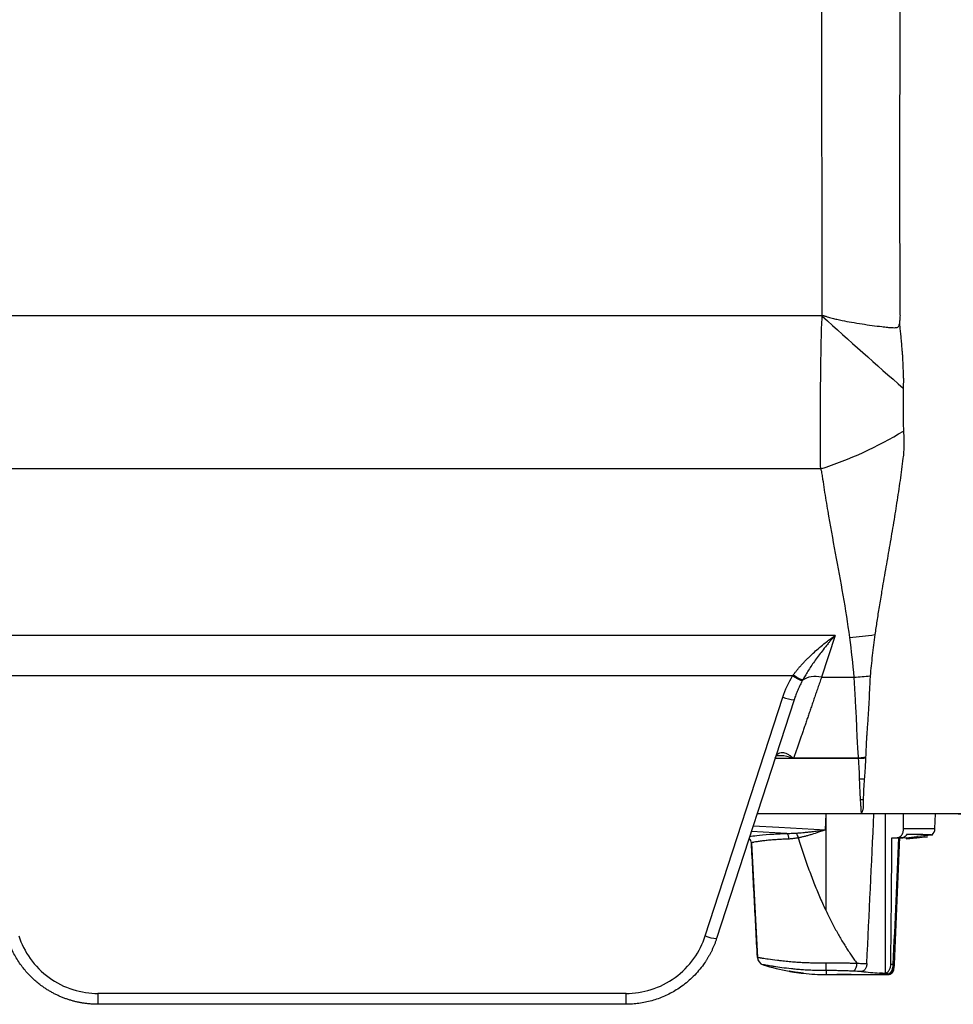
# Model space of a CAD drawing. Header units: millimetres. Extents: x 5 to 597, y 5 to 415.
# Tile 60 of 131: x 302 to 317, y 178 to 195. Entities that reach past the tile are written whole.
import ezdxf

# ---------------------------------------------------------------- set-up
doc = ezdxf.new("R2010")
doc.units = ezdxf.units.MM

msp = doc.modelspace()

# ---------------------------------------------------------------- linework, layer by layer
at = {"color": 8, "linetype": 'Continuous', "lineweight": 25}
for p, q in [((315.0354, 189.8483), (315.0263, 197.9754)), ((315.6455, 182.4169), (314.2423, 182.4169)), ((313.9408, 181.4889), (315.7045, 181.4889)), ((314.4347, 181.1563), (313.843, 181.1879)), ((316.4001, 181.2373), (316.9291, 181.2373)), ((315.0991, 178.8493), (315.0991, 178.7829))]:
    msp.add_line(p, q, dxfattribs=at)
at = {"color": 7, "linetype": 'Continuous', "lineweight": 25}
for p, q in [((315.0354, 189.8553), (299.853, 189.8553)), ((315.0081, 187.2838), (299.6898, 187.2838)), ((315.2492, 184.482), (299.349, 184.482)), ((315.2492, 184.482), (315.0221, 183.7831)), ((314.5368, 183.8044), (300.0614, 183.8044)), ((315.0221, 183.7831), (315.5715, 183.7831)), ((313.0681, 179.4329), (314.3724, 183.4469)), ((314.5626, 183.4025), (313.2583, 179.3885)), ((315.6276, 182.4184), (314.5579, 182.4184)), ((315.7045, 181.4829), (313.9389, 181.4829)), ((315.0898, 181.2167), (315.0991, 181.4829)), ((315.0991, 179.8525), (315.0991, 181.4829)), ((315.9025, 181.4829), (315.7482, 181.4829)), ((316.0989, 178.8046), (316.0967, 181.4829)), ((316.9291, 181.2373), (316.9376, 181.4829)), ((316.2062, 181.0829), (316.2917, 181.0829)), ((316.3711, 181.0829), (316.2917, 181.0829)), ((316.4459, 181.0826), (316.3342, 181.0708)), ((316.4459, 181.0827), (316.6253, 181.1016)), ((316.4459, 181.0827), (316.4466, 181.0627)), ((316.8049, 181.1002), (316.4466, 181.0625)), ((316.4466, 181.0627), (316.626, 181.0816)), ((316.4491, 181.1373), (316.4487, 181.1286)), ((316.4491, 181.1387), (316.4491, 181.1373)), ((316.6252, 181.1034), (316.6259, 181.0833)), ((316.8808, 181.1283), (316.6253, 181.1014)), ((313.8438, 180.9949), (313.8438, 180.993)), ((313.8438, 180.993), (313.9445, 179.0725)), ((313.9445, 179.0725), (313.9445, 179.0732)), ((314.042, 178.947), (314.042, 178.9464)), ((315.0991, 178.7829), (315.2791, 178.7829)), ((315.5191, 178.7829), (316.142, 178.7829)), ((311.7366, 178.4655), (302.8616, 178.4655)), ((302.8616, 178.4655), (302.8616, 178.2829)), ((311.7366, 178.2829), (311.7366, 178.4655)), ((311.7366, 178.2829), (302.8616, 178.2829))]:
    msp.add_line(p, q, dxfattribs=at)
at = {"color": 7, "linetype": 'Continuous', "lineweight": 25, "flags": 128}
msp.add_lwpolyline([(316.4001, 181.2373), (316.4005, 181.3749), (316.4008, 181.4829)], dxfattribs=at)
at = {"color": 8, "linetype": 'Continuous', "lineweight": 25, "flags": 128}
msp.add_lwpolyline([(313.8735, 181.2816), (314.3032, 181.2587), (315.0898, 181.2167)], dxfattribs=at)
at = {"color": 7, "linetype": 'Continuous', "lineweight": 25}
for centre, radius, start, end in [((437.0118, 325.652), 182.5401, 228.070416, 228.641614), ((313.0191, 193.479), 6.5067, 287.79974, 301.30907), ((315.0224, 190.5901), 6.1591, 274.42342, 278.3776), ((315.154, 184.7646), 1.1414, 237.26847, 246.42157), ((315.2612, 189.9211), 6.1459, 272.89412, 275.39335), ((314.601, 183.997), 0.5957, 247.43327, 266.30462), ((315.4347, 187.1559), 4.7437, 272.54763, 273.96424), ((315.6061, 186.5685), 4.4973, 270.7173, 271.72291), ((315.613, 185.9906), 4.2635, 270.87769, 271.48348), ((314.3706, 181.0717), 0.1062, 354.62367, 52.80511), ((314.4292, 181.0532), 0.2042, 7.7738, 32.08835), ((316.7692, 181.2429), 0.16, 314.25479, 358), ((313.744, 180.9878), 0.1, 3, 53.12836), ((313.2967, 179.9829), 0.5957, 247.43327, 266.30462), ((314.0843, 179.0805), 0.14, 183.00126, 252.42253), ((314.0843, 179.0798), 0.14, 183, 252.42025), ((315.0991, 182.2829), 3.5, 252.42025, 259.80396), ((316.0808, 178.9586), 0.9877, 178.76677, 186.35699), ((315.4646, 178.9572), 0.1509, 309.00142, 6.51742), ((316.2175, 178.6773), 0.2768, 84.96968, 87.8535), ((315.0991, 182.2829), 3.5, 263.75585, 270), ((316.1392, 178.8949), 0.0999, 269.96243, 357.46903)]:
    msp.add_arc(centre, radius, start, end, dxfattribs=at)
at = {"color": 8, "linetype": 'Continuous', "lineweight": 25}
msp.add_arc((313.744, 180.9897), 0.1, 3.00243, 52.77567, dxfattribs=at)
for points, knots in [([(316.3419, 197.9554), (316.3386, 196.1233), (316.3342, 193.6498), (316.3352, 191.0148), (316.3372, 190.1684), (316.3395, 189.9504), (316.3404, 189.8872), (316.3413, 189.8675), (316.3416, 189.8608)], [0, 0, 0, 0, 0.6789963, 0.9166775, 0.9765737, 0.9926968, 0.9974797, 1, 1, 1, 1]), ([(314.2682, 182.4721), (314.2689, 182.4735), (314.2778, 182.4918), (314.3148, 182.5148), (314.3798, 182.523), (314.4419, 182.496), (314.4849, 182.4698), (314.5066, 182.455), (314.527, 182.4393), (314.5397, 182.4289), (314.5463, 182.4235), (314.5497, 182.4211), (314.5513, 182.42), (314.5523, 182.4194), (314.5534, 182.4191), (314.5542, 182.4189)], [0, 0, 0, 0, 0.01178811, 0.1531547, 0.4349139, 0.71723717, 0.7661016, 0.85864104, 0.92932763, 0.96465956, 0.9820484, 0.99230428, 0.99361082, 0.99549915, 1, 1, 1, 1]), ([(314.5579, 182.4184), (314.5571, 182.4183), (314.5554, 182.418), (314.5271, 182.4191), (314.4461, 182.4598), (314.3583, 182.4612), (314.2927, 182.4622)], [0, 0, 0, 0, 0.0083517, 0.0166057, 0.2661126, 1, 1, 1, 1]), ([(313.8159, 181.1044), (313.8507, 181.1097), (313.9262, 181.1211), (314.1407, 181.143), (314.3367, 181.1519), (314.4347, 181.1563)], [0, 0, 0, 0, 0.29986535, 0.64982717, 1, 1, 1, 1])]:
    msp.add_open_spline(points, degree=3, knots=knots, dxfattribs=at)
at = {"color": 7, "linetype": 'Continuous', "lineweight": 25}
for points, knots in [([(315.0081, 187.2838), (315.0078, 187.3071), (315.0071, 187.3538), (315.0063, 187.4255), (315.0055, 187.4986), (315.0049, 187.5731), (315.0044, 187.6489), (315.004, 187.7262), (315.0037, 187.8047), (315.0035, 187.8846), (315.0034, 187.9657), (315.0035, 188.048), (315.0036, 188.1315), (315.0039, 188.2162), (315.0043, 188.3019), (315.0048, 188.3888), (315.0059, 188.5547), (315.0084, 188.8054), (315.0123, 189.0878), (315.0163, 189.3177), (315.0191, 189.4674), (315.0216, 189.5855), (315.0242, 189.6758), (315.0282, 189.7604), (315.0331, 189.8196), (315.0354, 189.8483)], [0, 0, 0, 0, 0.03269642, 0.06546873, 0.09831698, 0.13124124, 0.16424153, 0.19731793, 0.23047047, 0.26369922, 0.2970042, 0.33038548, 0.36384311, 0.39737713, 0.43098759, 0.46467453, 0.49843801, 0.62230414, 0.74758061, 0.80930766, 0.87226685, 0.90925455, 0.93632849, 0.96924897, 1, 1, 1, 1]), ([(315.0361, 189.8483), (315.0364, 189.8508), (315.0369, 189.8551), (315.0404, 189.8606), (315.0464, 189.8625), (315.0533, 189.861), (315.061, 189.8585), (315.0694, 189.8558), (315.0796, 189.8521), (315.096, 189.847), (315.1231, 189.8389), (315.1595, 189.8284), (315.2135, 189.8139), (315.2832, 189.7969), (315.3909, 189.7738), (315.5319, 189.7476), (315.7007, 189.7204), (315.8716, 189.6957), (316.0139, 189.6775), (316.1228, 189.6653), (316.1939, 189.6586), (316.2445, 189.6565), (316.2793, 189.6577), (316.3035, 189.6647), (316.3192, 189.6785), (316.3271, 189.6981), (316.3293, 189.7122), (316.3305, 189.7203)], [0, 0, 0, 0, 0.0053826, 0.0094332, 0.0132942, 0.0182476, 0.0245628, 0.0309098, 0.0372911, 0.0481264, 0.0683208, 0.0986123, 0.1303643, 0.1899836, 0.2545002, 0.3700305, 0.5030057, 0.629466, 0.7516707, 0.8231696, 0.8760195, 0.9130644, 0.9381583, 0.9549569, 0.969008, 0.9822838, 1, 1, 1, 1]), ([(316.3416, 189.8608), (316.3401, 189.8343), (316.3374, 189.7874), (316.3326, 189.7407), (316.3305, 189.7203)], [0, 0, 0, 0, 0.5631423, 1, 1, 1, 1]), ([(316.3305, 189.7203), (316.334, 189.6909), (316.341, 189.6309), (316.3506, 189.5392), (316.36, 189.4404), (316.3683, 189.345), (316.3763, 189.2544), (316.3835, 189.1549), (316.3878, 189.0376), (316.3922, 188.9258), (316.3972, 188.8374), (316.398, 188.7734), (316.3973, 188.7072), (316.396, 188.6633), (316.3953, 188.639)], [0, 0, 0, 0, 0.0799538, 0.1633211, 0.2500245, 0.3499649, 0.4250516, 0.4999265, 0.6249814, 0.7499505, 0.8124297, 0.8749028, 0.93094, 1, 1, 1, 1]), ([(316.3953, 188.639), (316.3948, 188.6229), (316.394, 188.5915), (316.3934, 188.5447), (316.3936, 188.4987), (316.3938, 188.437), (316.3932, 188.3605), (316.3926, 188.2702), (316.3929, 188.1806), (316.3943, 188.0884), (316.3962, 188.001), (316.3991, 187.9444), (316.4003, 187.9199)], [0, 0, 0, 0, 0.0642361, 0.1250114, 0.1875052, 0.2500103, 0.3750096, 0.5000014, 0.6230638, 0.7499952, 0.8915478, 1, 1, 1, 1]), ([(316.4003, 187.9199), (316.4014, 187.9001), (316.4037, 187.8606), (316.4057, 187.8022), (316.4067, 187.7445), (316.4066, 187.6862), (316.4054, 187.6295), (316.4029, 187.5717), (316.3989, 187.5164), (316.3936, 187.4788), (316.3911, 187.461)], [0, 0, 0, 0, 0.1264591, 0.25199, 0.3765033, 0.4999191, 0.6324447, 0.7496553, 0.8820941, 1, 1, 1, 1]), ([(316.3911, 187.461), (316.3833, 187.3993), (316.3675, 187.2751), (316.3417, 187.0879), (316.3143, 186.8987), (316.2858, 186.7115), (316.2558, 186.5227), (316.2147, 186.2731), (316.161, 185.9601), (316.1062, 185.6481), (316.0635, 185.4028), (316.0278, 185.1943), (315.9907, 184.97), (315.9527, 184.728), (315.9305, 184.5722), (315.9197, 184.4967)], [0, 0, 0, 0, 0.0615089, 0.1236231, 0.1864157, 0.2500144, 0.3102665, 0.3750194, 0.5000253, 0.6250182, 0.6911515, 0.7499994, 0.8383852, 0.9216379, 1, 1, 1, 1]), ([(315.4974, 184.4494), (315.4655, 184.6865), (315.4279, 184.923), (315.3461, 185.3954), (315.3022, 185.6313), (315.2149, 186.1032), (315.1717, 186.3392), (315.1114, 186.6936), (315.0921, 186.8118), (315.0644, 186.9893), (315.0555, 187.0484), (315.0423, 187.1372), (315.0382, 187.1669), (315.0293, 187.2261), (315.0238, 187.2555), (315.0081, 187.2838)], [0, 0, 0, 0, 0.25, 0.25, 0.5, 0.5, 0.75, 0.75, 0.875, 0.875, 0.9375, 0.9375, 0.96875, 0.96875, 1, 1, 1, 1]), ([(314.546, 183.8172), (314.5553, 183.8298), (314.5744, 183.8556), (314.6049, 183.8942), (314.6375, 183.9338), (314.6725, 183.9742), (314.7096, 184.0154), (314.7491, 184.0573), (314.7908, 184.0998), (314.8348, 184.1428), (314.8929, 184.1974), (314.9691, 184.265), (315.0559, 184.337), (315.1507, 184.411), (315.2129, 184.4558), (315.2492, 184.482)], [0, 0, 0, 0, 0.0463652, 0.0949679, 0.1458314, 0.1989762, 0.2544203, 0.3121793, 0.3722673, 0.4346966, 0.4994783, 0.6166177, 0.7497855, 0.8537583, 1, 1, 1, 1]), ([(315.2492, 184.482), (315.2344, 184.4652), (315.2066, 184.4338), (315.168, 184.3887), (315.1353, 184.3497), (315.0902, 184.295), (315.0341, 184.2248), (314.966, 184.1353), (314.9036, 184.0491), (314.8456, 183.9646), (314.7933, 183.8837), (314.7466, 183.807), (314.7182, 183.7562), (314.7047, 183.7319)], [0, 0, 0, 0, 0.0777615, 0.1453514, 0.2027696, 0.250016, 0.3832233, 0.5003173, 0.6159095, 0.7236473, 0.8235539, 0.915659, 1, 1, 1, 1]), ([(315.9197, 184.4967), (315.9119, 184.4385), (315.8961, 184.3222), (315.875, 184.1484), (315.8556, 183.9752), (315.8445, 183.86), (315.8389, 183.8024)], [0, 0, 0, 0, 0.2508638, 0.5007994, 0.7503426, 1, 1, 1, 1]), ([(314.7047, 183.7319), (314.699, 183.7337), (314.6908, 183.7371), (314.6697, 183.747), (314.6568, 183.7535), (314.6278, 183.7691), (314.6117, 183.7781), (314.5788, 183.7972), (314.5621, 183.8073), (314.546, 183.8172)], [0, 0, 0, 0, 0.25, 0.25, 0.5, 0.5, 0.75, 0.75, 1, 1, 1, 1]), ([(315.0221, 183.7831), (315.0117, 183.7527), (314.991, 183.6923), (314.9605, 183.6034), (314.9306, 183.5162), (314.9013, 183.4307), (314.8726, 183.347), (314.8445, 183.2651), (314.817, 183.1849), (314.7901, 183.1064), (314.7638, 183.0298), (314.7381, 182.9548), (314.713, 182.8817), (314.6885, 182.8103), (314.6647, 182.7407), (314.6414, 182.6728), (314.6187, 182.6067), (314.5966, 182.5423), (314.5751, 182.4796), (314.5612, 182.4391), (314.5542, 182.4189)], [0, 0, 0, 0, 0.0581944, 0.116074, 0.1736396, 0.230892, 0.2878319, 0.3444601, 0.4007775, 0.4567849, 0.5124832, 0.5678731, 0.6229555, 0.6777314, 0.7322016, 0.786367, 0.8402287, 0.8937874, 0.9470442, 1, 1, 1, 1]), ([(315.0221, 183.7831), (314.9654, 183.7936), (314.9039, 183.7964), (314.7912, 183.7794), (314.7408, 183.7595), (314.7047, 183.7319)], [0, 0, 0, 0, 0.5, 0.5, 1, 1, 1, 1]), ([(315.6449, 182.4191), (315.6438, 182.4352), (315.6406, 182.4826), (315.6353, 182.5589), (315.6299, 182.6427), (315.6238, 182.7458), (315.6181, 182.8761), (315.6115, 183.0413), (315.6031, 183.2153), (315.5941, 183.3763), (315.5857, 183.524), (315.5787, 183.6518), (315.5739, 183.7393), (315.5715, 183.7831)], [0, 0, 0, 0, 0.0424584, 0.1255731, 0.1951596, 0.2506535, 0.3754064, 0.4999993, 0.6201748, 0.7493406, 0.8328733, 0.9164264, 1, 1, 1, 1]), ([(315.8387, 183.7994), (315.838, 183.7845), (315.8353, 183.7253), (315.8293, 183.595), (315.8209, 183.4181), (315.8109, 183.2298), (315.8016, 183.0844), (315.7936, 182.9731), (315.7872, 182.8904), (315.7811, 182.8095), (315.7748, 182.7154), (315.7687, 182.5868), (315.7648, 182.4907), (315.7624, 182.4322)], [0, 0, 0, 0, 0.0283371, 0.1124494, 0.2513145, 0.3794649, 0.5008604, 0.5632283, 0.6254018, 0.6876381, 0.7499939, 0.8478086, 1, 1, 1, 1]), ([(314.6974, 183.7184), (314.6893, 183.7031), (314.6741, 183.6741), (314.654, 183.6327), (314.6373, 183.5964), (314.616, 183.5475), (314.5957, 183.4971), (314.5786, 183.4501), (314.5705, 183.4264), (314.5659, 183.4128), (314.5637, 183.406), (314.5626, 183.4026)], [0, 0, 0, 0, 0.1511915, 0.2849275, 0.4012032, 0.5000281, 0.7497913, 0.8748283, 0.9374105, 0.9687205, 1, 1, 1, 1]), ([(314.2454, 182.4263), (314.2454, 182.4263), (314.2454, 182.4263), (314.2454, 182.4263), (314.2454, 182.4263), (314.2454, 182.4263), (314.2454, 182.4264), (314.2455, 182.4266), (314.2456, 182.427), (314.2457, 182.4273), (314.2457, 182.4274), (314.2457, 182.4274), (314.2458, 182.4275), (314.2516, 182.445), (314.2599, 182.4586), (314.2682, 182.4721)], [0, 0, 0, 0, 0.0001325, 0.0002647, 0.0005514, 0.0009011, 0.0013365, 0.0040982, 0.015009, 0.0188891, 0.0194067, 0.0195205, 0.0199207, 0.0220701, 1, 1, 1, 1]), ([(314.2662, 182.4605), (314.2662, 182.4604), (314.266, 182.4586), (314.2691, 182.4635), (314.2859, 182.4642), (314.2939, 182.4645)], [0, 0, 0, 0, 0.0299636, 0.5422789, 1, 1, 1, 1]), ([(315.6455, 182.4169), (315.6444, 182.4174), (315.6427, 182.4174), (315.6397, 182.4177), (315.6382, 182.4178), (315.6337, 182.4181), (315.6306, 182.4182), (315.6276, 182.4184)], [0, 0, 0, 0, 0.25, 0.25, 0.5, 0.5, 1, 1, 1, 1]), ([(315.7624, 182.4322), (315.7427, 182.4301), (315.723, 182.4281), (315.6838, 182.424), (315.6641, 182.422), (315.6449, 182.4191)], [0, 0, 0, 0, 0.5, 0.5, 1, 1, 1, 1]), ([(315.6624, 182.0716), (315.661, 182.1243), (315.6592, 182.1795), (315.6535, 182.2947), (315.6498, 182.3546), (315.6455, 182.4169)], [0, 0, 0, 0, 0.5, 0.5, 1, 1, 1, 1]), ([(315.7626, 182.4235), (315.7619, 182.4057), (315.7605, 182.3714), (315.7583, 182.3234), (315.7561, 182.2805), (315.7531, 182.2274), (315.7483, 182.1575), (315.7438, 182.1033), (315.7413, 182.0732)], [0, 0, 0, 0, 0.1421808, 0.2728042, 0.39187667, 0.49939586, 0.72288665, 1, 1, 1, 1]), ([(315.6783, 181.7276), (315.6755, 181.7772), (315.6723, 181.8307), (315.6676, 181.9167), (315.6662, 181.9463), (315.664, 182.0075), (315.6633, 182.0391), (315.6624, 182.0716)], [0, 0, 0, 0, 0.5, 0.5, 0.75, 0.75, 1, 1, 1, 1]), ([(315.7413, 182.0732), (315.7397, 182.054), (315.7369, 182.0218), (315.7333, 181.9763), (315.7307, 181.9339), (315.7283, 181.8801), (315.7258, 181.809), (315.7243, 181.758), (315.7234, 181.7285)], [0, 0, 0, 0, 0.1492907, 0.2501317, 0.3666639, 0.5000144, 0.7104819, 1, 1, 1, 1]), ([(315.6941, 181.5009), (315.6928, 181.5089), (315.6902, 181.5248), (315.6883, 181.5503), (315.6871, 181.5768), (315.6855, 181.6138), (315.6828, 181.6554), (315.6801, 181.6973), (315.6788, 181.7191), (315.6783, 181.7276)], [0, 0, 0, 0, 0.1249986, 0.2499995, 0.3749998, 0.5000008, 0.7499988, 0.9031237, 1, 1, 1, 1]), ([(315.7234, 181.7285), (315.7231, 181.719), (315.7226, 181.6971), (315.7219, 181.6552), (315.7216, 181.6132), (315.7199, 181.5761), (315.7166, 181.5521), (315.7111, 181.5327), (315.7041, 181.5161), (315.6974, 181.5059), (315.6941, 181.5009)], [0, 0, 0, 0, 0.1080952, 0.2497171, 0.4992577, 0.6379897, 0.7488477, 0.8374906, 0.9211807, 1, 1, 1, 1]), ([(315.6941, 181.5009), (315.6967, 181.4999), (315.7017, 181.4981), (315.7066, 181.495), (315.7095, 181.4915), (315.7092, 181.4874), (315.7061, 181.4844), (315.7045, 181.4829)], [0, 0, 0, 0, 0.1777432, 0.3489092, 0.5190758, 0.7423232, 1, 1, 1, 1]), ([(317.938, 181.4829), (317.9288, 181.4829), (317.9102, 181.4829), (317.8799, 181.4829), (317.8478, 181.4829), (317.8136, 181.4829), (317.7774, 181.4829), (317.7392, 181.4829), (317.699, 181.4829), (317.6567, 181.4829), (317.6125, 181.4829), (317.5663, 181.4829), (317.4541, 181.4829), (317.2594, 181.4829), (316.9725, 181.4829), (316.6666, 181.4829), (316.4094, 181.4829), (316.1958, 181.4829), (316.0615, 181.4829), (315.8949, 181.4829), (315.7856, 181.4829), (315.7045, 181.4829)], [0, 0, 0, 0, 0.0216601, 0.0434501, 0.065401, 0.087543, 0.1099056, 0.1325177, 0.1554068, 0.1785998, 0.2021224, 0.2259991, 0.2502536, 0.3713374, 0.4991814, 0.6216715, 0.7482641, 0.805867, 0.8726198, 0.9053641, 1, 1, 1, 1]), ([(315.7117, 181.4889), (315.7391, 181.4889), (315.7939, 181.4889), (315.8759, 181.4889), (315.9577, 181.4889), (316.0392, 181.4889), (316.1205, 181.4889), (316.2015, 181.4888), (316.2822, 181.4888), (316.4445, 181.4887), (316.6834, 181.4885), (316.9935, 181.4881), (317.2848, 181.4877), (317.496, 181.4873), (317.6341, 181.487), (317.715, 181.4869), (317.7891, 181.4867), (317.8563, 181.4866), (317.9173, 181.4864), (317.9525, 181.4863), (317.9699, 181.4863)], [0, 0, 0, 0, 0.0312558, 0.0624509, 0.0936016, 0.1247239, 0.1558346, 0.1869507, 0.2180894, 0.2492684, 0.3756188, 0.4991718, 0.6268464, 0.7489289, 0.7930867, 0.8360868, 0.8780942, 0.9192865, 0.9598544, 1, 1, 1, 1]), ([(314.4347, 181.1563), (314.4472, 181.1562), (314.473, 181.1561), (314.5134, 181.1571), (314.5567, 181.1589), (314.5867, 181.1607), (314.6022, 181.1616)], [0, 0, 0, 0, 0.2242692, 0.4657104, 0.724298, 1, 1, 1, 1]), ([(314.6315, 181.0808), (314.6178, 181.0783), (314.5915, 181.0734), (314.5521, 181.0677), (314.514, 181.0635), (314.4886, 181.0623), (314.4763, 181.0617)], [0, 0, 0, 0, 0.2604233, 0.4999692, 0.7561715, 1, 1, 1, 1]), ([(314.6022, 181.1616), (314.6179, 181.1627), (314.6522, 181.165), (314.7084, 181.1698), (314.7738, 181.1762), (314.8496, 181.1846), (314.9151, 181.1926), (314.9777, 181.2003), (315.03, 181.2071), (315.0708, 181.2125), (315.0898, 181.2149)], [0, 0, 0, 0, 0.09692268, 0.21253746, 0.34682837, 0.49975264, 0.67894612, 0.7497436, 0.883739, 1, 1, 1, 1]), ([(315.0897, 181.213), (315.0749, 181.2081), (315.0473, 181.1988), (315.0087, 181.186), (314.9465, 181.1656), (314.8772, 181.1438), (314.8009, 181.1215), (314.7435, 181.1059), (314.6875, 181.0922), (314.6499, 181.0845), (314.6315, 181.0808)], [0, 0, 0, 0, 0.0958223, 0.1794622, 0.2509311, 0.5008608, 0.6308476, 0.7498644, 0.8782244, 1, 1, 1, 1]), ([(314.6315, 181.0808), (314.6461, 181.034), (314.6748, 180.9416), (314.7196, 180.8052), (314.7649, 180.6727), (314.8109, 180.544), (314.8575, 180.4192), (314.9047, 180.2983), (314.9524, 180.1812), (315.0006, 180.0681), (315.0492, 179.9587), (315.0826, 179.8875), (315.0991, 179.8525)], [0, 0, 0, 0, 0.1118858, 0.2210851, 0.3276125, 0.4314837, 0.532716, 0.6313279, 0.7273394, 0.8207723, 0.9116506, 1, 1, 1, 1]), ([(316.2917, 181.0829), (316.2959, 181.0831), (316.3041, 181.0834), (316.3161, 181.0862), (316.3276, 181.0908), (316.3386, 181.0972), (316.3491, 181.1054), (316.359, 181.1156), (316.3704, 181.1297), (316.3821, 181.15), (316.3921, 181.1768), (316.3988, 181.2064), (316.3997, 181.227), (316.4001, 181.2373)], [0, 0, 0, 0, 0.0731528, 0.1443132, 0.2143179, 0.2840454, 0.3543845, 0.4262013, 0.5003101, 0.6215281, 0.7495029, 0.8740082, 1, 1, 1, 1]), ([(316.4487, 181.1286), (316.4461, 181.1251), (316.4408, 181.1182), (316.4322, 181.1091), (316.4229, 181.1012), (316.4099, 181.0925), (316.3926, 181.0846), (316.3783, 181.0835), (316.3711, 181.0829)], [0, 0, 0, 0, 0.1241639, 0.2481428, 0.3731126, 0.5002222, 0.7491981, 1, 1, 1, 1]), ([(316.8808, 181.1283), (316.8806, 181.1283), (316.8803, 181.1283), (316.8779, 181.1284), (316.8741, 181.1287), (316.8687, 181.129), (316.8617, 181.1293), (316.8475, 181.1301), (316.8206, 181.1314), (316.7723, 181.1335), (316.7109, 181.1357), (316.6446, 181.1374), (316.5786, 181.1385), (316.5168, 181.139), (316.4717, 181.1388), (316.4491, 181.1387)], [0, 0, 0, 0, 0.0418847, 0.0836302, 0.1252872, 0.166907, 0.2085407, 0.2502395, 0.3754575, 0.499898, 0.6248418, 0.7489039, 0.833138, 0.9166669, 1, 1, 1, 1]), ([(314.4763, 181.0617), (314.4625, 181.0613), (314.4343, 181.0603), (314.3922, 181.0584), (314.3492, 181.0561), (314.3056, 181.0535), (314.2617, 181.0505), (314.2178, 181.0473), (314.1743, 181.0437), (314.1316, 181.0398), (314.09, 181.0357), (314.0501, 181.0313), (313.9962, 181.0248), (313.9366, 181.0166), (313.8928, 181.0089), (313.8681, 181.0035), (313.8545, 181.0002), (313.8455, 180.9972), (313.8444, 180.9957), (313.8438, 180.9949)], [0, 0, 0, 0, 0.0363738, 0.0745589, 0.1145775, 0.1564446, 0.2001674, 0.2457434, 0.2931596, 0.3423904, 0.3933969, 0.4461258, 0.5005075, 0.6261198, 0.7503975, 0.8088284, 0.8700953, 0.9339236, 1, 1, 1, 1]), ([(313.9445, 179.0732), (313.9277, 179.3932), (313.9109, 179.7135), (313.8774, 180.3541), (313.8606, 180.6745), (313.8438, 180.9949)], [0, 0, 0, 0, 0.5, 0.5, 1, 1, 1, 1]), ([(315.0991, 179.8525), (315.1141, 179.8212), (315.1439, 179.7594), (315.1899, 179.6687), (315.2362, 179.5806), (315.2828, 179.4953), (315.3298, 179.4127), (315.377, 179.3328), (315.4244, 179.2557), (315.4719, 179.1813), (315.5194, 179.1097), (315.5667, 179.0406), (315.5987, 178.9963), (315.6144, 178.9743)], [0, 0, 0, 0, 0.1008876, 0.1996727, 0.2963862, 0.3910611, 0.4837327, 0.5744389, 0.6632199, 0.7501188, 0.8351818, 0.918458, 1, 1, 1, 1]), ([(301.5301, 179.4329), (301.5725, 179.3024), (301.6366, 179.1718), (301.8083, 178.9314), (301.916, 178.822), (302.1614, 178.6437), (302.2987, 178.5751), (302.5804, 178.4861), (302.7244, 178.4655), (302.8616, 178.4655)], [0, 0, 0, 0, 0.25, 0.25, 0.5, 0.5, 0.75, 0.75, 1, 1, 1, 1]), ([(311.7366, 178.4655), (311.8738, 178.4655), (312.0178, 178.4861), (312.2995, 178.5751), (312.4369, 178.6437), (312.6822, 178.822), (312.7899, 178.9314), (312.9617, 179.1718), (313.0257, 179.3024), (313.0681, 179.4329)], [0, 0, 0, 0, 0.25, 0.25, 0.5, 0.5, 0.75, 0.75, 1, 1, 1, 1]), ([(302.8616, 178.2829), (302.8425, 178.2831), (302.8043, 178.2835), (302.7469, 178.2867), (302.6894, 178.2918), (302.6319, 178.2991), (302.5745, 178.3085), (302.5172, 178.32), (302.4601, 178.3337), (302.4034, 178.3495), (302.347, 178.3675), (302.2912, 178.3876), (302.2359, 178.4099), (302.1812, 178.4344), (302.1273, 178.4609), (302.0742, 178.4896), (302.0221, 178.5204), (301.9709, 178.5533), (301.9137, 178.5932), (301.8506, 178.6417), (301.7821, 178.7007), (301.7151, 178.7656), (301.65, 178.8364), (301.5875, 178.9133), (301.5283, 178.9964), (301.473, 179.0857), (301.4225, 179.181), (301.3769, 179.282), (301.3523, 179.3527), (301.3399, 179.3885)], [0, 0, 0, 0, 0.028433, 0.0569847, 0.0856553, 0.114445, 0.143354, 0.1723826, 0.2015309, 0.2307992, 0.2601876, 0.2896965, 0.3193259, 0.3490761, 0.3789472, 0.4089396, 0.4390532, 0.4692885, 0.4996455, 0.5431138, 0.5880404, 0.6344258, 0.6822704, 0.7315746, 0.7823387, 0.834563, 0.8882478, 0.9433934, 1, 1, 1, 1]), ([(313.2583, 179.3885), (313.2527, 179.3716), (313.2414, 179.3381), (313.2227, 179.2891), (313.2028, 179.2416), (313.1818, 179.1957), (313.1599, 179.1513), (313.137, 179.1085), (313.1134, 179.0673), (313.0891, 179.0276), (313.0642, 178.9895), (312.9969, 178.8925), (312.8758, 178.7495), (312.7154, 178.6126), (312.5826, 178.5232), (312.4834, 178.4664), (312.3812, 178.417), (312.2766, 178.3754), (312.1701, 178.3414), (312.0624, 178.3151), (311.9539, 178.2966), (311.8452, 178.285), (311.7727, 178.2836), (311.7366, 178.2829)], [0, 0, 0, 0, 0.0266375, 0.0527789, 0.0784243, 0.1035736, 0.1282269, 0.1523841, 0.1760454, 0.1992108, 0.2218802, 0.2440537, 0.3756623, 0.50029, 0.5575341, 0.6143449, 0.6707236, 0.7266717, 0.7821904, 0.8372812, 0.8919454, 0.9461845, 1, 1, 1, 1]), ([(313.9445, 179.0732), (313.9447, 179.0732), (313.9451, 179.0732), (313.9483, 179.0728), (313.9535, 179.072), (313.9609, 179.0708), (313.9706, 179.0692), (313.9825, 179.0673), (313.9966, 179.0651), (314.013, 179.0624), (314.0503, 179.0565), (314.1282, 179.0441), (314.2423, 179.0288), (314.357, 179.0155), (314.4515, 179.006), (314.5542, 178.9974), (314.6519, 178.9907), (314.7421, 178.986), (314.8336, 178.9825), (314.923, 178.9804), (315.0092, 178.9794), (315.0658, 178.9797), (315.0933, 178.9799)], [0, 0, 0, 0, 0.0268731, 0.0540199, 0.081428, 0.1090843, 0.1369753, 0.165087, 0.1934049, 0.2219145, 0.2506009, 0.3648555, 0.5000442, 0.5517077, 0.6253378, 0.6973663, 0.7499312, 0.8044885, 0.8569098, 0.9070405, 0.9547641, 1, 1, 1, 1]), ([(315.0991, 178.8493), (315.0853, 178.8492), (315.0576, 178.8492), (315.0164, 178.8495), (314.9753, 178.8501), (314.9345, 178.851), (314.8736, 178.8529), (314.7935, 178.8564), (314.6965, 178.8625), (314.6035, 178.87), (314.4855, 178.8816), (314.3516, 178.8981), (314.2405, 178.915), (314.1683, 178.9269), (314.123, 178.9347), (314.0873, 178.9409), (314.0642, 178.9447), (314.0507, 178.9467), (314.0433, 178.9475), (314.0424, 178.9472), (314.042, 178.947)], [0, 0, 0, 0, 0.0250594, 0.0500584, 0.0750278, 0.0999987, 0.125002, 0.1875941, 0.2500875, 0.3125403, 0.3747191, 0.4998748, 0.6242334, 0.687057, 0.7494657, 0.8119143, 0.8741043, 0.9161146, 0.9580075, 1, 1, 1, 1]), ([(315.0933, 178.9799), (315.1078, 178.98), (315.137, 178.9803), (315.1811, 178.9805), (315.2256, 178.9805), (315.2703, 178.9804), (315.3152, 178.9802), (315.3727, 178.9796), (315.4439, 178.9786), (315.5292, 178.9768), (315.5856, 178.9751), (315.6144, 178.9743)], [0, 0, 0, 0, 0.0816449, 0.1641566, 0.247474, 0.3315341, 0.4162721, 0.5016216, 0.6587449, 0.8252489, 1, 1, 1, 1]), ([(315.6144, 178.9743), (315.6283, 178.9737), (315.6566, 178.9726), (315.6988, 178.9707), (315.7418, 178.9686), (315.7702, 178.9671), (315.7846, 178.9664)], [0, 0, 0, 0, 0.2368351, 0.4824475, 0.7368361, 1, 1, 1, 1]), ([(315.7846, 178.9664), (315.7842, 178.9608), (315.7834, 178.9496), (315.7803, 178.933), (315.7753, 178.9144), (315.7673, 178.8943), (315.7558, 178.8747), (315.7418, 178.8581), (315.7262, 178.8456), (315.7093, 178.8365), (315.6975, 178.8343), (315.6915, 178.8332)], [0, 0, 0, 0, 0.0819462, 0.1650255, 0.2504903, 0.3726184, 0.4998719, 0.6210397, 0.7493025, 0.8734204, 1, 1, 1, 1]), ([(316.0989, 178.8046), (316.1029, 178.8061), (316.111, 178.809), (316.1225, 178.8156), (316.1352, 178.8253), (316.1487, 178.8391), (316.1617, 178.8581), (316.1725, 178.88), (316.1804, 178.9044), (316.1857, 178.9304), (316.1865, 178.9484), (316.1869, 178.9574)], [0, 0, 0, 0, 0.083505, 0.1665612, 0.2501165, 0.3748091, 0.4996017, 0.6243704, 0.7498099, 0.8752938, 1, 1, 1, 1]), ([(316.1391, 178.7949), (316.1422, 178.7954), (316.1479, 178.7962), (316.156, 178.7992), (316.1628, 178.8028), (316.172, 178.809), (316.1833, 178.8195), (316.1966, 178.8379), (316.2082, 178.8606), (316.2169, 178.8856), (316.2226, 178.9096), (316.2262, 178.9316), (316.2273, 178.9466), (316.2278, 178.954)], [0, 0, 0, 0, 0.0759749, 0.1435158, 0.2018331, 0.2503132, 0.3810183, 0.4982499, 0.628146, 0.7487044, 0.8343342, 0.918163, 1, 1, 1, 1]), ([(316.2418, 178.9531), (316.2412, 178.9407), (316.2407, 178.9297), (316.24, 178.9139), (316.2398, 178.9082), (316.2392, 178.8953), (316.2391, 178.8916), (316.239, 178.8905)], [0, 0, 0, 0, 0.25, 0.25, 0.5, 0.5, 1, 1, 1, 1]), ([(314.5991, 178.8195), (314.5939, 178.8202), (314.584, 178.8217), (314.5699, 178.8237), (314.5575, 178.8256), (314.5467, 178.8272), (314.5375, 178.8286), (314.5299, 178.8299), (314.5236, 178.8309), (314.5186, 178.8317), (314.504, 178.8342), (314.4851, 178.8372), (314.4762, 178.8388), (314.4851, 178.8371), (314.5068, 178.8337), (314.5322, 178.8294), (314.5601, 178.8251), (314.5848, 178.8215), (314.5991, 178.8195)], [0, 0, 0, 0, 0.04166316, 0.07988402, 0.11466154, 0.14599483, 0.17388311, 0.19832573, 0.21932223, 0.23687235, 0.25097619, 0.38063463, 0.50025293, 0.62001726, 0.75002134, 0.802504, 0.88589231, 1, 1, 1, 1]), ([(314.5991, 178.8195), (314.6043, 178.8188), (314.6146, 178.8173), (314.6296, 178.8153), (314.6438, 178.8134), (314.657, 178.8117), (314.6691, 178.8102), (314.6799, 178.8088), (314.6895, 178.8076), (314.6977, 178.8065), (314.7046, 178.8056), (314.71, 178.8049), (314.7142, 178.8043), (314.7171, 178.8039), (314.7188, 178.8037), (314.7195, 178.8035), (314.7176, 178.8038), (314.7105, 178.8048), (314.6981, 178.8065), (314.6802, 178.8087), (314.6571, 178.8117), (314.6295, 178.8152), (314.6094, 178.8181), (314.5991, 178.8195)], [0, 0, 0, 0, 0.0415508, 0.082197, 0.1219411, 0.1607854, 0.1987328, 0.235786, 0.2719482, 0.3072227, 0.3416132, 0.3751235, 0.4077579, 0.4395209, 0.4704176, 0.5004533, 0.5612734, 0.6255551, 0.6933355, 0.7646458, 0.8395122, 0.9179572, 1, 1, 1, 1]), ([(315.5595, 178.8399), (315.545, 178.8406), (315.516, 178.8419), (315.4716, 178.8435), (315.4266, 178.8451), (315.3811, 178.8463), (315.3246, 178.8477), (315.2569, 178.8488), (315.1781, 178.8495), (315.1255, 178.8493), (315.0991, 178.8493)], [0, 0, 0, 0, 0.1000842, 0.1997654, 0.2992456, 0.3987281, 0.4984162, 0.6659151, 0.8327813, 1, 1, 1, 1]), ([(315.3991, 178.7836), (315.3677, 178.7835), (315.3365, 178.7834), (315.292, 178.7831), (315.2791, 178.783), (315.2791, 178.7829)], [0, 0, 0, 0, 0.5, 0.5, 1, 1, 1, 1]), ([(315.2791, 178.7829), (315.2791, 178.783), (315.292, 178.7831), (315.3365, 178.7834), (315.3677, 178.7835), (315.3991, 178.7836)], [0, 0, 0, 0, 0.5, 0.5, 1, 1, 1, 1]), ([(315.3991, 178.7836), (315.4305, 178.7835), (315.4618, 178.7834), (315.5062, 178.7831), (315.5191, 178.783), (315.5191, 178.7829)], [0, 0, 0, 0, 0.5, 0.5, 1, 1, 1, 1]), ([(315.5191, 178.7829), (315.5191, 178.783), (315.5062, 178.7831), (315.4618, 178.7834), (315.4305, 178.7835), (315.3991, 178.7836)], [0, 0, 0, 0, 0.5, 0.5, 1, 1, 1, 1]), ([(316.1391, 178.7949), (316.1325, 178.7956), (316.1194, 178.7969), (316.0977, 178.7991), (316.0746, 178.8014), (316.05, 178.8037), (316.0241, 178.8061), (316.0055, 178.8078), (315.9963, 178.8086)], [0, 0, 0, 0, 0.1672967, 0.3340096, 0.5003868, 0.6666778, 0.8331325, 1, 1, 1, 1]), ([(315.9963, 178.8086), (316.0151, 178.8074), (316.0493, 178.8052), (316.0835, 178.8048), (316.0989, 178.8046)], [0, 0, 0, 0, 0.5515541, 1, 1, 1, 1]), ([(316.1386, 178.7829), (316.1509, 178.7842), (316.1763, 178.787), (316.2094, 178.8089), (316.2328, 178.841), (316.2367, 178.8664), (316.2385, 178.8785)], [0, 0, 0, 0, 0.240664, 0.5000005, 0.7593367, 1, 1, 1, 1])]:
    msp.add_open_spline(points, degree=3, knots=knots, dxfattribs=at)
for points in [[(315.5715, 183.7831), (315.552, 184.0055), (315.5272, 184.2276), (315.4974, 184.4494)], [(314.3724, 183.4469), (314.4132, 183.5725), (314.4679, 183.6917), (314.5368, 183.8044)], [(314.5368, 183.8044), (314.5399, 183.8087), (314.543, 183.8129), (314.546, 183.8172)], [(314.7047, 183.7319), (314.7023, 183.7274), (314.6999, 183.7229), (314.6974, 183.7184)], [(315.8389, 183.8024), (315.8388, 183.8014), (315.8387, 183.8004), (315.8387, 183.7994)], [(314.5542, 182.4189), (314.5554, 182.4186), (314.5566, 182.4184), (314.5579, 182.4184)], [(315.6276, 182.4184), (315.6334, 182.4184), (315.6392, 182.4183), (315.6449, 182.4191)], [(315.7624, 182.4322), (315.7627, 182.4293), (315.7627, 182.4264), (315.7626, 182.4235)], [(315.7846, 178.9664), (315.8245, 179.8052), (315.8638, 180.644), (315.9025, 181.4829)], [(315.0897, 181.213), (315.0897, 181.2137), (315.0897, 181.2143), (315.0898, 181.2149)], [(315.0898, 181.2167), (315.0898, 181.2161), (315.0898, 181.2155), (315.0898, 181.2149)], [(316.1869, 178.9574), (316.1938, 179.6659), (316.2002, 180.3744), (316.2062, 181.0829)], [(316.2279, 178.954), (316.2596, 179.6636), (316.2914, 180.3733), (316.3231, 181.0829)], [(316.3352, 181.0931), (316.3044, 180.3886), (316.2732, 179.6738), (316.2418, 178.9531)], [(316.4491, 181.1387), (316.449, 181.1351), (316.4488, 181.1318), (316.4487, 181.1286)], [(316.6259, 181.0833), (316.6856, 181.0883), (316.7453, 181.0939), (316.8049, 181.1002)], [(316.1869, 178.9574), (316.2012, 178.9563), (316.2148, 178.9551), (316.2279, 178.954)], [(315.6954, 178.8329), (315.6516, 178.8354), (315.6063, 178.8378), (315.5595, 178.8399)], [(315.6915, 178.8332), (315.6928, 178.8331), (315.6941, 178.833), (315.6954, 178.8329)], [(315.6954, 178.8329), (315.7955, 178.8234), (315.8958, 178.8154), (315.9963, 178.8086)]]:
    msp.add_open_spline(points, degree=3, dxfattribs=at)

doc.saveas('drawing.dxf')
